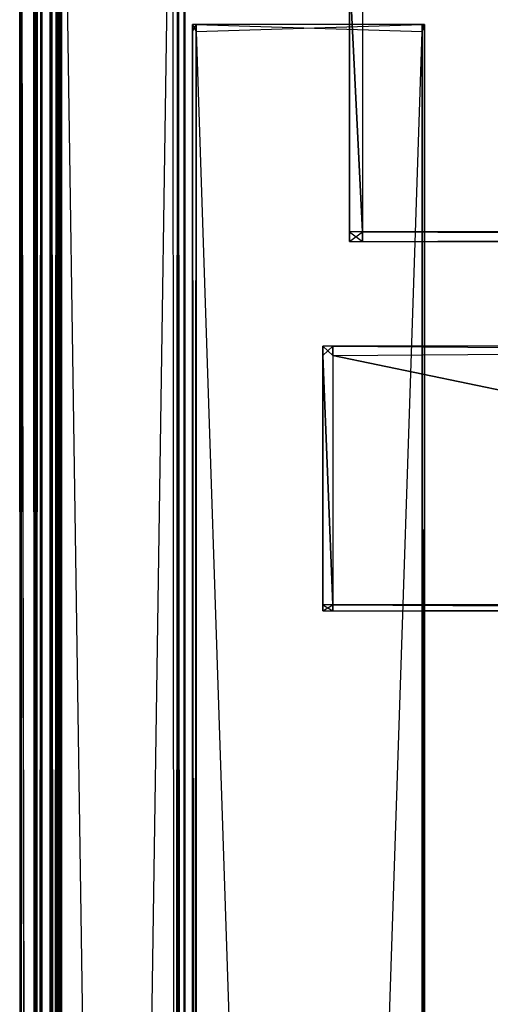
# Model space of a CAD drawing. Extents: x 0 to 0.8, y -0.501 to 0.
# Tile 44 of 105: x 0 to 0.031, y -0.098 to -0.033. Entities that reach past the tile are written whole.
import ezdxf

# ---------------------------------------------------------------- set-up
doc = ezdxf.new("R2010")
doc.units = 0
for name, color, linetype in [('L0_KORPUS3_4', 7, 'CONTINUOUS'), ('L2_KORPUS3_2', 7, 'CONTINUOUS'), ('L3_KORPUS2_0___REPLACEMTFOREMPT', 7, 'CONTINUOUS'), ('L6_KORPUS2_4___REPLACEMTFOREMPT', 7, 'CONTINUOUS'), ('L8_KORPUS2_5___REPLACEMTFOREMPT', 7, 'CONTINUOUS'), ('L9_ABDECKPL_0___REPLACEMTFOREMP', 7, 'CONTINUOUS')]:
    doc.layers.add(name, color=color, linetype=linetype)

msp = doc.modelspace()

# ---------------------------------------------------------------- linework, layer by layer
at = {"layer": 'L0_KORPUS3_4', "color": 8, "invisible_edges": 14}
for points in [[(0.002, -0.00391, 0.007618), (0.002, -0.004191, 0.007509), (0.002, -0.500539, 0.007543), (0.002, -0.00391, 0.007618)], [(0.002, -0.00391, 0.007618), (0.002, -0.500539, 0.007543), (0.002, -0.003994, 0.589744), (0.002, -0.00391, 0.007618)], [(0.002, -0.003994, 0.589744), (0.002, -0.500369, 0.589768), (0.002, -0.004245, 0.589768), (0.002, -0.003994, 0.589744)], [(0.002, -0.003994, 0.589744), (0.002, -0.500596, 0.589678), (0.002, -0.500369, 0.589768), (0.002, -0.003994, 0.589744)], [(0.002, -0.003994, 0.589744), (0.002, -0.500539, 0.007543), (0.002, -0.500596, 0.589678), (0.002, -0.003994, 0.589744)], [(0.002089, -0.004154, 0.007298), (0.002, -0.500417, 0.007387), (0.002, -0.004191, 0.007387), (0.002089, -0.004154, 0.007298)], [(0.002089, -0.004154, 0.007298), (0.002089, -0.500454, 0.007298), (0.002, -0.500417, 0.007387), (0.002089, -0.004154, 0.007298)], [(0.002, -0.004191, 0.007509), (0.002, -0.500417, 0.007509), (0.002, -0.500539, 0.007543), (0.002, -0.004191, 0.007509)], [(0.002, -0.004191, 0.007387), (0.002, -0.500417, 0.007509), (0.002, -0.004191, 0.007509), (0.002, -0.004191, 0.007387)], [(0.002, -0.004191, 0.007387), (0.002, -0.500417, 0.007387), (0.002, -0.500417, 0.007509), (0.002, -0.004191, 0.007387)], [(0.002089, -0.004208, 0.58998), (0.002, -0.004245, 0.58989), (0.002089, -0.500406, 0.58998), (0.002089, -0.004208, 0.58998)], [(0.002, -0.004245, 0.58989), (0.002, -0.500369, 0.58989), (0.002089, -0.500406, 0.58998), (0.002, -0.004245, 0.58989)], [(0.002, -0.004245, 0.589768), (0.002, -0.500369, 0.589768), (0.002, -0.500369, 0.58989), (0.002, -0.004245, 0.589768)], [(0.002, -0.004245, 0.589768), (0.002, -0.500369, 0.58989), (0.002, -0.004245, 0.58989), (0.002, -0.004245, 0.589768)], [(0.002424, -0.004016, 0.006964), (0.002089, -0.500454, 0.007298), (0.002089, -0.004154, 0.007298), (0.002424, -0.004016, 0.006964)], [(0.002424, -0.004016, 0.006964), (0.002424, -0.500592, 0.006963), (0.002089, -0.500454, 0.007298), (0.002424, -0.004016, 0.006964)], [(0.002424, -0.00407, 0.590314), (0.002089, -0.004208, 0.58998), (0.002424, -0.500544, 0.590314), (0.002424, -0.00407, 0.590314)], [(0.002089, -0.004208, 0.58998), (0.002089, -0.500406, 0.58998), (0.002424, -0.500544, 0.590314), (0.002089, -0.004208, 0.58998)], [(0.0025, -0.003984, 0.006887), (0.002424, -0.500592, 0.006963), (0.002424, -0.004016, 0.006964), (0.0025, -0.003984, 0.006887)], [(0.0025, -0.500623, 0.006887), (0.002424, -0.500592, 0.006963), (0.0025, -0.003984, 0.006887), (0.0025, -0.500623, 0.006887)], [(0.0025, -0.004039, 0.59039), (0.002424, -0.00407, 0.590314), (0.0025, -0.500576, 0.59039), (0.0025, -0.004039, 0.59039)], [(0.0025, -0.500576, 0.59039), (0.002424, -0.00407, 0.590314), (0.002424, -0.500544, 0.590314), (0.0025, -0.500576, 0.59039)], [(0.002746, -0.500623, 0.006887), (0.0025, -0.003984, 0.006887), (0.002746, -0.003984, 0.006887), (0.002746, -0.500623, 0.006887)], [(0.002746, -0.500623, 0.006887), (0.0025, -0.500623, 0.006887), (0.0025, -0.003984, 0.006887), (0.002746, -0.500623, 0.006887)], [(0.002746, -0.004039, 0.59039), (0.0025, -0.004039, 0.59039), (0.0025, -0.500576, 0.59039), (0.002746, -0.004039, 0.59039)], [(0.002746, -0.004039, 0.59039), (0.0025, -0.500576, 0.59039), (0.002746, -0.500576, 0.59039), (0.002746, -0.004039, 0.59039)], [(0.010115, -0.500623, 0.006887), (0.002746, -0.003984, 0.006887), (0.010115, -0.003993, 0.006887), (0.010115, -0.500623, 0.006887)], [(0.010115, -0.500623, 0.006887), (0.002746, -0.500623, 0.006887), (0.002746, -0.003984, 0.006887), (0.010115, -0.500623, 0.006887)], [(0.010115, -0.004047, 0.59039), (0.002746, -0.004039, 0.59039), (0.002746, -0.500576, 0.59039), (0.010115, -0.004047, 0.59039)], [(0.010115, -0.004047, 0.59039), (0.002746, -0.500576, 0.59039), (0.010115, -0.500576, 0.59039), (0.010115, -0.004047, 0.59039)], [(0.010399, -0.500623, 0.006887), (0.010115, -0.003993, 0.006887), (0.010399, -0.003993, 0.006887), (0.010399, -0.500623, 0.006887)], [(0.010399, -0.500623, 0.006887), (0.010115, -0.500623, 0.006887), (0.010115, -0.003993, 0.006887), (0.010399, -0.500623, 0.006887)], [(0.010399, -0.004047, 0.59039), (0.010115, -0.004047, 0.59039), (0.010115, -0.500576, 0.59039), (0.010399, -0.004047, 0.59039)], [(0.010399, -0.004047, 0.59039), (0.010115, -0.500576, 0.59039), (0.010399, -0.500576, 0.59039), (0.010399, -0.004047, 0.59039)], [(0.010399, -0.003993, 0.006887), (0.010479, -0.004026, 0.006967), (0.010399, -0.500623, 0.006887), (0.010399, -0.003993, 0.006887)], [(0.010479, -0.004026, 0.006967), (0.010479, -0.50059, 0.006967), (0.010399, -0.500623, 0.006887), (0.010479, -0.004026, 0.006967)], [(0.010399, -0.004047, 0.59039), (0.010479, -0.500542, 0.59031), (0.010479, -0.00408, 0.59031), (0.010399, -0.004047, 0.59039)], [(0.010399, -0.004047, 0.59039), (0.010399, -0.500576, 0.59039), (0.010479, -0.500542, 0.59031), (0.010399, -0.004047, 0.59039)], [(0.010479, -0.004026, 0.006967), (0.010828, -0.00417, 0.007316), (0.010479, -0.50059, 0.006967), (0.010479, -0.004026, 0.006967)], [(0.010828, -0.004224, 0.589961), (0.010479, -0.00408, 0.59031), (0.010828, -0.500398, 0.589961), (0.010828, -0.004224, 0.589961)], [(0.010828, -0.500398, 0.589961), (0.010479, -0.00408, 0.59031), (0.010479, -0.500542, 0.59031), (0.010828, -0.500398, 0.589961)], [(0.010828, -0.00417, 0.007316), (0.010828, -0.500446, 0.007316), (0.010479, -0.50059, 0.006967), (0.010828, -0.00417, 0.007316)], [(0.010828, -0.00417, 0.007316), (0.010899, -0.0042, 0.007387), (0.010828, -0.500446, 0.007316), (0.010828, -0.00417, 0.007316)], [(0.010899, -0.0042, 0.007387), (0.010899, -0.500417, 0.007387), (0.010828, -0.500446, 0.007316), (0.010899, -0.0042, 0.007387)], [(0.010828, -0.004224, 0.589961), (0.010899, -0.500369, 0.58989), (0.010899, -0.004254, 0.58989), (0.010828, -0.004224, 0.589961)], [(0.010828, -0.004224, 0.589961), (0.010828, -0.500398, 0.589961), (0.010899, -0.500369, 0.58989), (0.010828, -0.004224, 0.589961)], [(0.010899, -0.00401, 0.589614), (0.010899, -0.004254, 0.589671), (0.010899, -0.500489, 0.589648), (0.010899, -0.00401, 0.589614)], [(0.010899, -0.00401, 0.589614), (0.010899, -0.500489, 0.589648), (0.010899, -0.004049, 0.007625), (0.010899, -0.00401, 0.589614)], [(0.010899, -0.004049, 0.007625), (0.010899, -0.500417, 0.007606), (0.010899, -0.0042, 0.007606), (0.010899, -0.004049, 0.007625)], [(0.010899, -0.004049, 0.007625), (0.010899, -0.500529, 0.007669), (0.010899, -0.500417, 0.007606), (0.010899, -0.004049, 0.007625)], [(0.010899, -0.004049, 0.007625), (0.010899, -0.500489, 0.589648), (0.010899, -0.500529, 0.007669), (0.010899, -0.004049, 0.007625)], [(0.010899, -0.0042, 0.007606), (0.010899, -0.500417, 0.007606), (0.010899, -0.500417, 0.007387), (0.010899, -0.0042, 0.007606)], [(0.010899, -0.0042, 0.007387), (0.010899, -0.0042, 0.007606), (0.010899, -0.500417, 0.007387), (0.010899, -0.0042, 0.007387)], [(0.010899, -0.004254, 0.589671), (0.010899, -0.500369, 0.589671), (0.010899, -0.500489, 0.589648), (0.010899, -0.004254, 0.589671)], [(0.010899, -0.004254, 0.589671), (0.010899, -0.004254, 0.58989), (0.010899, -0.500369, 0.589671), (0.010899, -0.004254, 0.589671)], [(0.010899, -0.004254, 0.58989), (0.010899, -0.500369, 0.58989), (0.010899, -0.500369, 0.589671), (0.010899, -0.004254, 0.58989)]]:
    msp.add_3dface(points, dxfattribs=at)
at = {"layer": 'L2_KORPUS3_2', "color": 8}
for points, invisible_edges in [([(0.002632, -0.500553), (0.002627, -0.003978), (0.002715, -0.00389), (0.002632, -0.500553)], 13), ([(0.002628, -0.003978, 0.00769), (0.002634, -0.500552, 0.00769), (0.002716, -0.003891, 0.00769), (0.002628, -0.003978, 0.00769)], 13), ([(0.002632, -0.500553), (0.002715, -0.00389), (0.002711, -0.500631), (0.002632, -0.500553)], 10), ([(0.002716, -0.003891, 0.00769), (0.002634, -0.500552, 0.00769), (0.002712, -0.50063, 0.00769), (0.002716, -0.003891, 0.00769)], 10), ([(0.002711, -0.500631), (0.002715, -0.00389), (0.002748, -0.500668), (0.002711, -0.500631)], 13), ([(0.002716, -0.003891, 0.00769), (0.002712, -0.50063, 0.00769), (0.002749, -0.500667, 0.00769), (0.002716, -0.003891, 0.00769)], 13), ([(0.002748, -0.500668), (0.002715, -0.00389), (0.002748, -0.003857), (0.002748, -0.500668)], 10), ([(0.002716, -0.003891, 0.00769), (0.002749, -0.500667, 0.00769), (0.002749, -0.003858, 0.00769), (0.002716, -0.003891, 0.00769)], 10), ([(0.002748, -0.500668), (0.002748, -0.003857), (0.002912, -0.003857), (0.002748, -0.500668)], 15), ([(0.002748, -0.500668), (0.002912, -0.003857), (0.002909, -0.500668), (0.002748, -0.500668)], 15), ([(0.002749, -0.003858, 0.00769), (0.002749, -0.500667, 0.00769), (0.002909, -0.500667, 0.00769), (0.002749, -0.003858, 0.00769)], 15), ([(0.002749, -0.003858, 0.00769), (0.002909, -0.500667, 0.00769), (0.002912, -0.003858, 0.00769), (0.002749, -0.003858, 0.00769)], 15), ([(0.002909, -0.500668), (0.002912, -0.003857), (0.1, -0.500668), (0.002909, -0.500668)], 15), ([(0.002912, -0.003858, 0.00769), (0.002909, -0.500667, 0.00769), (0.1, -0.500667, 0.00769), (0.002912, -0.003858, 0.00769)], 15), ([(0.1, -0.500668), (0.002912, -0.003857), (0.1, -0.003857), (0.1, -0.500668)], 11), ([(0.002912, -0.003858, 0.00769), (0.1, -0.500667, 0.00769), (0.1, -0.003858, 0.00769), (0.002912, -0.003858, 0.00769)], 15), ([(0.002002, -0.003949, 0.007018), (0.002002, -0.500554, 0.000565), (0.002002, -0.500554, 0.007018), (0.002002, -0.003949, 0.007018)], 13), ([(0.002002, -0.500554, 0.000565), (0.002002, -0.003949, 0.007018), (0.002002, -0.003949, 0.000565), (0.002002, -0.500554, 0.000565)], 14), ([(0.002002, -0.003949, 0.00719), (0.002002, -0.500554, 0.007018), (0.002002, -0.500554, 0.00719), (0.002002, -0.003949, 0.00719)], 13), ([(0.002002, -0.500554, 0.007018), (0.002002, -0.003949, 0.00719), (0.002002, -0.003949, 0.007018), (0.002002, -0.500554, 0.007018)], 14), ([(0.002101, -0.500513, 0.007289), (0.002002, -0.003949, 0.00719), (0.002002, -0.500554, 0.00719), (0.002101, -0.500513, 0.007289)], 13), ([(0.002002, -0.003949, 0.00719), (0.002101, -0.500513, 0.007289), (0.002101, -0.00399, 0.007289), (0.002002, -0.003949, 0.00719)], 14), ([(0.002002, -0.003949, 0.000565), (0.002002, -0.500554, 0.0005), (0.002002, -0.500554, 0.000565), (0.002002, -0.003949, 0.000565)], 13), ([(0.002002, -0.500554, 0.0005), (0.002002, -0.003949, 0.000565), (0.002002, -0.003949, 0.0005), (0.002002, -0.500554, 0.0005)], 14), ([(0.002066, -0.003975, 0.000436), (0.002002, -0.500554, 0.0005), (0.002002, -0.003949, 0.0005), (0.002066, -0.003975, 0.000436)], 13), ([(0.002002, -0.500554, 0.0005), (0.002066, -0.003975, 0.000436), (0.002066, -0.500528, 0.000436), (0.002002, -0.500554, 0.0005)], 14), ([(0.002423, -0.004123, 0.00008), (0.002066, -0.500528, 0.000436), (0.002066, -0.003975, 0.000436), (0.002423, -0.004123, 0.00008)], 13), ([(0.002066, -0.500528, 0.000436), (0.002423, -0.004123, 0.00008), (0.002423, -0.50038, 0.00008), (0.002066, -0.500528, 0.000436)], 14), ([(0.002445, -0.500371, 0.007633), (0.002101, -0.00399, 0.007289), (0.002101, -0.500513, 0.007289), (0.002445, -0.500371, 0.007633)], 13), ([(0.002101, -0.00399, 0.007289), (0.002445, -0.500371, 0.007633), (0.002445, -0.004132, 0.007633), (0.002101, -0.00399, 0.007289)], 14), ([(0.002502, -0.004156), (0.002423, -0.50038, 0.00008), (0.002423, -0.004123, 0.00008), (0.002502, -0.004156)], 13), ([(0.002423, -0.50038, 0.00008), (0.002502, -0.004156), (0.002502, -0.500347), (0.002423, -0.50038, 0.00008)], 14), ([(0.002502, -0.500347, 0.00769), (0.002445, -0.004132, 0.007633), (0.002445, -0.500371, 0.007633), (0.002502, -0.500347, 0.00769)], 13), ([(0.002445, -0.004132, 0.007633), (0.002502, -0.500347, 0.00769), (0.002502, -0.004156, 0.00769), (0.002445, -0.004132, 0.007633)], 14), ([(0.002596, -0.004156), (0.002502, -0.500347), (0.002502, -0.004156), (0.002596, -0.004156)], 13), ([(0.002502, -0.500347), (0.002596, -0.004156), (0.002596, -0.500347), (0.002502, -0.500347)], 14), ([(0.002598, -0.500347, 0.00769), (0.002502, -0.004156, 0.00769), (0.002502, -0.500347, 0.00769), (0.002598, -0.500347, 0.00769)], 13), ([(0.002502, -0.004156, 0.00769), (0.002598, -0.500347, 0.00769), (0.002598, -0.004156, 0.00769), (0.002502, -0.004156, 0.00769)], 14), ([(0.002596, -0.004156), (0.002627, -0.003978), (0.002596, -0.500347), (0.002596, -0.004156)], 10), ([(0.002596, -0.500347), (0.002627, -0.003978), (0.002596, -0.500516), (0.002596, -0.500347)], 13), ([(0.002596, -0.500516), (0.002627, -0.003978), (0.002632, -0.500553), (0.002596, -0.500516)], 10), ([(0.002598, -0.004009, 0.00769), (0.002634, -0.500552, 0.00769), (0.002628, -0.003978, 0.00769), (0.002598, -0.004009, 0.00769)], 10), ([(0.002598, -0.004156, 0.00769), (0.002634, -0.500552, 0.00769), (0.002598, -0.004009, 0.00769), (0.002598, -0.004156, 0.00769)], 13), ([(0.002598, -0.500347, 0.00769), (0.002634, -0.500552, 0.00769), (0.002598, -0.004156, 0.00769), (0.002598, -0.500347, 0.00769)], 10)]:
    msp.add_3dface(points, dxfattribs=dict(at, invisible_edges=invisible_edges))
at = {"layer": 'L3_KORPUS2_0___REPLACEMTFOREMPT', "color": 250}
for points, invisible_edges in [([(0.011408, -0.033247, 0.007256), (0.011636, -0.033247, 0.006884), (0.011408, -0.033247, 0.006884), (0.011408, -0.033247, 0.007256)], 13), ([(0.011636, -0.033247, 0.006884), (0.011408, -0.033247, 0.007256), (0.011636, -0.033247, 0.007256), (0.011636, -0.033247, 0.006884)], 14), ([(0.011408, -0.033247, 0.590329), (0.011636, -0.033247, 0.007256), (0.011408, -0.033247, 0.007256), (0.011408, -0.033247, 0.590329)], 13), ([(0.011636, -0.033247, 0.007256), (0.011408, -0.033247, 0.590329), (0.011636, -0.033247, 0.590329), (0.011636, -0.033247, 0.007256)], 14), ([(0.011408, -0.033247, 0.590765), (0.011636, -0.033247, 0.590329), (0.011408, -0.033247, 0.590329), (0.011408, -0.033247, 0.590765)], 13), ([(0.011636, -0.033247, 0.590329), (0.011408, -0.033247, 0.590765), (0.011636, -0.033247, 0.590765), (0.011636, -0.033247, 0.590329)], 14), ([(0.011636, -0.033247, 0.006884), (0.011408, -0.033703, 0.006884), (0.011408, -0.033247, 0.006884), (0.011636, -0.033247, 0.006884)], 13), ([(0.011408, -0.033703, 0.006884), (0.011636, -0.033247, 0.006884), (0.011636, -0.033703, 0.006884), (0.011408, -0.033703, 0.006884)], 14), ([(0.011636, -0.033703, 0.590765), (0.011408, -0.033247, 0.590765), (0.011408, -0.033703, 0.590765), (0.011636, -0.033703, 0.590765)], 13), ([(0.011408, -0.033247, 0.590765), (0.011636, -0.033703, 0.590765), (0.011636, -0.033247, 0.590765), (0.011408, -0.033247, 0.590765)], 14), ([(0.011636, -0.033703, 0.006884), (0.011408, -0.480667, 0.006884), (0.011408, -0.033703, 0.006884), (0.011636, -0.033703, 0.006884)], 13), ([(0.011408, -0.480667, 0.006884), (0.011636, -0.033703, 0.006884), (0.011636, -0.480667, 0.006884), (0.011408, -0.480667, 0.006884)], 14), ([(0.011636, -0.480667, 0.590765), (0.011408, -0.033703, 0.590765), (0.011408, -0.480667, 0.590765), (0.011636, -0.480667, 0.590765)], 13), ([(0.011408, -0.033703, 0.590765), (0.011636, -0.480667, 0.590765), (0.011636, -0.033703, 0.590765), (0.011408, -0.033703, 0.590765)], 14), ([(0.011636, -0.033247, 0.007256), (0.026554, -0.033247, 0.006884), (0.011636, -0.033247, 0.006884), (0.011636, -0.033247, 0.007256)], 13), ([(0.026554, -0.033247, 0.006884), (0.011636, -0.033247, 0.007256), (0.026554, -0.033247, 0.007256), (0.026554, -0.033247, 0.006884)], 14), ([(0.011636, -0.033247, 0.590329), (0.026554, -0.033247, 0.007256), (0.011636, -0.033247, 0.007256), (0.011636, -0.033247, 0.590329)], 13), ([(0.026554, -0.033247, 0.007256), (0.011636, -0.033247, 0.590329), (0.026554, -0.033247, 0.590329), (0.026554, -0.033247, 0.007256)], 14), ([(0.011636, -0.033247, 0.590765), (0.026554, -0.033247, 0.590329), (0.011636, -0.033247, 0.590329), (0.011636, -0.033247, 0.590765)], 13), ([(0.026554, -0.033247, 0.590329), (0.011636, -0.033247, 0.590765), (0.026554, -0.033247, 0.590765), (0.026554, -0.033247, 0.590329)], 14), ([(0.026554, -0.033247, 0.006884), (0.011636, -0.033703, 0.006884), (0.011636, -0.033247, 0.006884), (0.026554, -0.033247, 0.006884)], 13), ([(0.011636, -0.033703, 0.006884), (0.026554, -0.033247, 0.006884), (0.026554, -0.033703, 0.006884), (0.011636, -0.033703, 0.006884)], 14), ([(0.026554, -0.033703, 0.590765), (0.011636, -0.033247, 0.590765), (0.011636, -0.033703, 0.590765), (0.026554, -0.033703, 0.590765)], 13), ([(0.011636, -0.033247, 0.590765), (0.026554, -0.033703, 0.590765), (0.026554, -0.033247, 0.590765), (0.011636, -0.033247, 0.590765)], 14), ([(0.026554, -0.033703, 0.006884), (0.011636, -0.480667, 0.006884), (0.011636, -0.033703, 0.006884), (0.026554, -0.033703, 0.006884)], 13), ([(0.011636, -0.480667, 0.006884), (0.026554, -0.033703, 0.006884), (0.026554, -0.480667, 0.006884), (0.011636, -0.480667, 0.006884)], 14), ([(0.026554, -0.480667, 0.590765), (0.011636, -0.033703, 0.590765), (0.011636, -0.480667, 0.590765), (0.026554, -0.480667, 0.590765)], 13), ([(0.011636, -0.033703, 0.590765), (0.026554, -0.480667, 0.590765), (0.026554, -0.033703, 0.590765), (0.011636, -0.033703, 0.590765)], 14), ([(0.026554, -0.033247, 0.007256), (0.026699, -0.033247, 0.006884), (0.026554, -0.033247, 0.006884), (0.026554, -0.033247, 0.007256)], 13), ([(0.026699, -0.033247, 0.006884), (0.026554, -0.033247, 0.007256), (0.026699, -0.033247, 0.007256), (0.026699, -0.033247, 0.006884)], 14), ([(0.026554, -0.033247, 0.590329), (0.026699, -0.033247, 0.007256), (0.026554, -0.033247, 0.007256), (0.026554, -0.033247, 0.590329)], 13), ([(0.026699, -0.033247, 0.007256), (0.026554, -0.033247, 0.590329), (0.026699, -0.033247, 0.590329), (0.026699, -0.033247, 0.007256)], 14), ([(0.026554, -0.033247, 0.590765), (0.026699, -0.033247, 0.590329), (0.026554, -0.033247, 0.590329), (0.026554, -0.033247, 0.590765)], 13), ([(0.026699, -0.033247, 0.590329), (0.026554, -0.033247, 0.590765), (0.026699, -0.033247, 0.590765), (0.026699, -0.033247, 0.590329)], 14), ([(0.026699, -0.033247, 0.006884), (0.026554, -0.033703, 0.006884), (0.026554, -0.033247, 0.006884), (0.026699, -0.033247, 0.006884)], 13), ([(0.026554, -0.033703, 0.006884), (0.026699, -0.033247, 0.006884), (0.026699, -0.033703, 0.006884), (0.026554, -0.033703, 0.006884)], 14), ([(0.026699, -0.033703, 0.590765), (0.026554, -0.033247, 0.590765), (0.026554, -0.033703, 0.590765), (0.026699, -0.033703, 0.590765)], 13), ([(0.026554, -0.033247, 0.590765), (0.026699, -0.033703, 0.590765), (0.026699, -0.033247, 0.590765), (0.026554, -0.033247, 0.590765)], 14), ([(0.026699, -0.033703, 0.006884), (0.026554, -0.480667, 0.006884), (0.026554, -0.033703, 0.006884), (0.026699, -0.033703, 0.006884)], 13), ([(0.026554, -0.480667, 0.006884), (0.026699, -0.033703, 0.006884), (0.026699, -0.480667, 0.006884), (0.026554, -0.480667, 0.006884)], 14), ([(0.026699, -0.480667, 0.590765), (0.026554, -0.033703, 0.590765), (0.026554, -0.480667, 0.590765), (0.026699, -0.480667, 0.590765)], 13), ([(0.026554, -0.033703, 0.590765), (0.026699, -0.480667, 0.590765), (0.026699, -0.033703, 0.590765), (0.026554, -0.033703, 0.590765)], 14), ([(0.026699, -0.033703, 0.006884), (0.026699, -0.033247, 0.007256), (0.026699, -0.033703, 0.007256), (0.026699, -0.033703, 0.006884)], 13), ([(0.026699, -0.033247, 0.007256), (0.026699, -0.033703, 0.006884), (0.026699, -0.033247, 0.006884), (0.026699, -0.033247, 0.007256)], 14), ([(0.026699, -0.033703, 0.007256), (0.026699, -0.033247, 0.590329), (0.026699, -0.033703, 0.590329), (0.026699, -0.033703, 0.007256)], 13), ([(0.026699, -0.033247, 0.590329), (0.026699, -0.033703, 0.007256), (0.026699, -0.033247, 0.007256), (0.026699, -0.033247, 0.590329)], 14), ([(0.026699, -0.033703, 0.590329), (0.026699, -0.033247, 0.590765), (0.026699, -0.033703, 0.590765), (0.026699, -0.033703, 0.590329)], 13), ([(0.026699, -0.033247, 0.590765), (0.026699, -0.033703, 0.590329), (0.026699, -0.033247, 0.590329), (0.026699, -0.033247, 0.590765)], 14), ([(0.026699, -0.480667, 0.006884), (0.026699, -0.033703, 0.007256), (0.026699, -0.480667, 0.007256), (0.026699, -0.480667, 0.006884)], 13), ([(0.026699, -0.033703, 0.007256), (0.026699, -0.480667, 0.006884), (0.026699, -0.033703, 0.006884), (0.026699, -0.033703, 0.007256)], 14), ([(0.026699, -0.480667, 0.007256), (0.026699, -0.033703, 0.590329), (0.026699, -0.480667, 0.590329), (0.026699, -0.480667, 0.007256)], 13), ([(0.026699, -0.033703, 0.590329), (0.026699, -0.480667, 0.007256), (0.026699, -0.033703, 0.007256), (0.026699, -0.033703, 0.590329)], 14), ([(0.026699, -0.480667, 0.590329), (0.026699, -0.033703, 0.590765), (0.026699, -0.480667, 0.590765), (0.026699, -0.480667, 0.590329)], 13), ([(0.026699, -0.033703, 0.590765), (0.026699, -0.480667, 0.590329), (0.026699, -0.033703, 0.590329), (0.026699, -0.033703, 0.590765)], 14)]:
    msp.add_3dface(points, dxfattribs=dict(at, invisible_edges=invisible_edges))
at = {"layer": 'L6_KORPUS2_4___REPLACEMTFOREMPT', "color": 250}
for points, invisible_edges in [([(0.021755, -0.029528, 0.551358), (0.021755, -0.046914, 0.550836), (0.021755, -0.046914, 0.551358), (0.021755, -0.029528, 0.551358)], 13), ([(0.021755, -0.046914, 0.550836), (0.021755, -0.029528, 0.551358), (0.021755, -0.029528, 0.550836), (0.021755, -0.046914, 0.550836)], 14), ([(0.021755, -0.029528, 0.59026), (0.021755, -0.046914, 0.551358), (0.021755, -0.046914, 0.59026), (0.021755, -0.029528, 0.59026)], 13), ([(0.021755, -0.046914, 0.551358), (0.021755, -0.029528, 0.59026), (0.021755, -0.029528, 0.551358), (0.021755, -0.046914, 0.551358)], 14), ([(0.021755, -0.029528, 0.591044), (0.021755, -0.046914, 0.59026), (0.021755, -0.046914, 0.591044), (0.021755, -0.029528, 0.591044)], 13), ([(0.021755, -0.046914, 0.59026), (0.021755, -0.029528, 0.591044), (0.021755, -0.029528, 0.59026), (0.021755, -0.046914, 0.59026)], 14), ([(0.021755, -0.029528, 0.550836), (0.022612, -0.046914, 0.550836), (0.021755, -0.046914, 0.550836), (0.021755, -0.029528, 0.550836)], 13), ([(0.022612, -0.046914, 0.550836), (0.021755, -0.029528, 0.550836), (0.022612, -0.029528, 0.550836), (0.022612, -0.046914, 0.550836)], 14), ([(0.022612, -0.046914, 0.591044), (0.021755, -0.029528, 0.591044), (0.021755, -0.046914, 0.591044), (0.022612, -0.046914, 0.591044)], 13), ([(0.021755, -0.029528, 0.591044), (0.022612, -0.046914, 0.591044), (0.022612, -0.029528, 0.591044), (0.021755, -0.029528, 0.591044)], 14), ([(0.2, -0.046914, 0.591044), (0.022612, -0.029528, 0.591044), (0.022612, -0.046914, 0.591044), (0.2, -0.046914, 0.591044)], 13), ([(0.022612, -0.029528, 0.591044), (0.2, -0.046914, 0.591044), (0.2, -0.029528, 0.591044), (0.022612, -0.029528, 0.591044)], 14), ([(0.022612, -0.029528, 0.550836), (0.2, -0.046914, 0.550836), (0.022612, -0.046914, 0.550836), (0.022612, -0.029528, 0.550836)], 13), ([(0.2, -0.046914, 0.550836), (0.022612, -0.029528, 0.550836), (0.2, -0.029528, 0.550836), (0.2, -0.046914, 0.550836)], 14), ([(0.022612, -0.047546, 0.591044), (0.021755, -0.046914, 0.591044), (0.021755, -0.047546, 0.591044), (0.022612, -0.047546, 0.591044)], 13), ([(0.021755, -0.046914, 0.591044), (0.022612, -0.047546, 0.591044), (0.022612, -0.046914, 0.591044), (0.021755, -0.046914, 0.591044)], 14), ([(0.022612, -0.046914, 0.550836), (0.021755, -0.047546, 0.550836), (0.021755, -0.046914, 0.550836), (0.022612, -0.046914, 0.550836)], 13), ([(0.021755, -0.047546, 0.550836), (0.022612, -0.046914, 0.550836), (0.022612, -0.047546, 0.550836), (0.021755, -0.047546, 0.550836)], 14), ([(0.021755, -0.046914, 0.591044), (0.021755, -0.047546, 0.59026), (0.021755, -0.047546, 0.591044), (0.021755, -0.046914, 0.591044)], 13), ([(0.021755, -0.047546, 0.59026), (0.021755, -0.046914, 0.591044), (0.021755, -0.046914, 0.59026), (0.021755, -0.047546, 0.59026)], 14), ([(0.021755, -0.046914, 0.59026), (0.021755, -0.047546, 0.551358), (0.021755, -0.047546, 0.59026), (0.021755, -0.046914, 0.59026)], 13), ([(0.021755, -0.047546, 0.551358), (0.021755, -0.046914, 0.59026), (0.021755, -0.046914, 0.551358), (0.021755, -0.047546, 0.551358)], 14), ([(0.021755, -0.046914, 0.551358), (0.021755, -0.047546, 0.550836), (0.021755, -0.047546, 0.551358), (0.021755, -0.046914, 0.551358)], 13), ([(0.021755, -0.047546, 0.550836), (0.021755, -0.046914, 0.551358), (0.021755, -0.046914, 0.550836), (0.021755, -0.047546, 0.550836)], 14), ([(0.2, -0.046914, 0.550836), (0.022612, -0.047546, 0.550836), (0.022612, -0.046914, 0.550836), (0.2, -0.046914, 0.550836)], 13), ([(0.022612, -0.047546, 0.550836), (0.2, -0.046914, 0.550836), (0.2, -0.047546, 0.550836), (0.022612, -0.047546, 0.550836)], 14), ([(0.2, -0.047546, 0.591044), (0.022612, -0.046914, 0.591044), (0.022612, -0.047546, 0.591044), (0.2, -0.047546, 0.591044)], 13), ([(0.022612, -0.046914, 0.591044), (0.2, -0.047546, 0.591044), (0.2, -0.046914, 0.591044), (0.022612, -0.046914, 0.591044)], 14), ([(0.022612, -0.047546, 0.591044), (0.021755, -0.047546, 0.59026), (0.022612, -0.047546, 0.59026), (0.022612, -0.047546, 0.591044)], 13), ([(0.021755, -0.047546, 0.59026), (0.022612, -0.047546, 0.591044), (0.021755, -0.047546, 0.591044), (0.021755, -0.047546, 0.59026)], 14), ([(0.022612, -0.047546, 0.59026), (0.021755, -0.047546, 0.551358), (0.022612, -0.047546, 0.551358), (0.022612, -0.047546, 0.59026)], 13), ([(0.021755, -0.047546, 0.551358), (0.022612, -0.047546, 0.59026), (0.021755, -0.047546, 0.59026), (0.021755, -0.047546, 0.551358)], 14), ([(0.022612, -0.047546, 0.551358), (0.021755, -0.047546, 0.550836), (0.022612, -0.047546, 0.550836), (0.022612, -0.047546, 0.551358)], 13), ([(0.021755, -0.047546, 0.550836), (0.022612, -0.047546, 0.551358), (0.021755, -0.047546, 0.551358), (0.021755, -0.047546, 0.550836)], 14), ([(0.2, -0.047546, 0.591044), (0.022612, -0.047546, 0.59026), (0.2, -0.047546, 0.59026), (0.2, -0.047546, 0.591044)], 13), ([(0.022612, -0.047546, 0.59026), (0.2, -0.047546, 0.591044), (0.022612, -0.047546, 0.591044), (0.022612, -0.047546, 0.59026)], 14), ([(0.2, -0.047546, 0.59026), (0.022612, -0.047546, 0.551358), (0.2, -0.047546, 0.551358), (0.2, -0.047546, 0.59026)], 13), ([(0.022612, -0.047546, 0.551358), (0.2, -0.047546, 0.59026), (0.022612, -0.047546, 0.59026), (0.022612, -0.047546, 0.551358)], 14), ([(0.2, -0.047546, 0.551358), (0.022612, -0.047546, 0.550836), (0.2, -0.047546, 0.550836), (0.2, -0.047546, 0.551358)], 13), ([(0.022612, -0.047546, 0.550836), (0.2, -0.047546, 0.551358), (0.022612, -0.047546, 0.551358), (0.022612, -0.047546, 0.550836)], 14)]:
    msp.add_3dface(points, dxfattribs=dict(at, invisible_edges=invisible_edges))
at = {"layer": 'L8_KORPUS2_5___REPLACEMTFOREMPT', "color": 250}
for points, invisible_edges in [([(0.020642, -0.055073, 0.148599), (0.02, -0.054449, 0.148599), (0.02, -0.055073, 0.148599), (0.020642, -0.055073, 0.148599)], 13), ([(0.02, -0.054449, 0.148599), (0.020642, -0.055073, 0.148599), (0.020642, -0.054449, 0.148599), (0.02, -0.054449, 0.148599)], 14), ([(0.020642, -0.054449, 0.006851), (0.02, -0.055073, 0.006851), (0.02, -0.054449, 0.006851), (0.020642, -0.054449, 0.006851)], 13), ([(0.02, -0.055073, 0.006851), (0.020642, -0.054449, 0.006851), (0.020642, -0.055073, 0.006851), (0.02, -0.055073, 0.006851)], 14), ([(0.02, -0.054449, 0.007213), (0.020642, -0.054449, 0.006851), (0.02, -0.054449, 0.006851), (0.02, -0.054449, 0.007213)], 13), ([(0.020642, -0.054449, 0.006851), (0.02, -0.054449, 0.007213), (0.020642, -0.054449, 0.007213), (0.020642, -0.054449, 0.006851)], 14), ([(0.02, -0.054449, 0.007213), (0.02, -0.055073, 0.006851), (0.02, -0.055073, 0.007213), (0.02, -0.054449, 0.007213)], 13), ([(0.02, -0.055073, 0.006851), (0.02, -0.054449, 0.007213), (0.02, -0.054449, 0.006851), (0.02, -0.055073, 0.006851)], 14), ([(0.02, -0.054449, 0.148055), (0.02, -0.055073, 0.007213), (0.02, -0.055073, 0.148055), (0.02, -0.054449, 0.148055)], 13), ([(0.02, -0.055073, 0.007213), (0.02, -0.054449, 0.148055), (0.02, -0.054449, 0.007213), (0.02, -0.055073, 0.007213)], 14), ([(0.02, -0.054449, 0.148055), (0.020642, -0.054449, 0.007213), (0.02, -0.054449, 0.007213), (0.02, -0.054449, 0.148055)], 13), ([(0.020642, -0.054449, 0.007213), (0.02, -0.054449, 0.148055), (0.020642, -0.054449, 0.148055), (0.020642, -0.054449, 0.007213)], 14), ([(0.02, -0.054449, 0.148599), (0.020642, -0.054449, 0.148055), (0.02, -0.054449, 0.148055), (0.02, -0.054449, 0.148599)], 13), ([(0.020642, -0.054449, 0.148055), (0.02, -0.054449, 0.148599), (0.020642, -0.054449, 0.148599), (0.020642, -0.054449, 0.148055)], 14), ([(0.02, -0.054449, 0.148599), (0.02, -0.055073, 0.148055), (0.02, -0.055073, 0.148599), (0.02, -0.054449, 0.148599)], 13), ([(0.02, -0.055073, 0.148055), (0.02, -0.054449, 0.148599), (0.02, -0.054449, 0.148055), (0.02, -0.055073, 0.148055)], 14), ([(0.1, -0.054449, 0.006851), (0.020642, -0.055073, 0.006851), (0.020642, -0.054449, 0.006851), (0.1, -0.054449, 0.006851)], 13), ([(0.020642, -0.055073, 0.006851), (0.1, -0.054449, 0.006851), (0.1, -0.055073, 0.006851), (0.020642, -0.055073, 0.006851)], 14), ([(0.1, -0.055073, 0.148599), (0.020642, -0.054449, 0.148599), (0.020642, -0.055073, 0.148599), (0.1, -0.055073, 0.148599)], 13), ([(0.020642, -0.054449, 0.148599), (0.1, -0.055073, 0.148599), (0.1, -0.054449, 0.148599), (0.020642, -0.054449, 0.148599)], 14), ([(0.020642, -0.054449, 0.007213), (0.1, -0.054449, 0.006851), (0.020642, -0.054449, 0.006851), (0.020642, -0.054449, 0.007213)], 13), ([(0.1, -0.054449, 0.006851), (0.020642, -0.054449, 0.007213), (0.1, -0.054449, 0.007213), (0.1, -0.054449, 0.006851)], 14), ([(0.020642, -0.054449, 0.148055), (0.1, -0.054449, 0.007213), (0.020642, -0.054449, 0.007213), (0.020642, -0.054449, 0.148055)], 13), ([(0.1, -0.054449, 0.007213), (0.020642, -0.054449, 0.148055), (0.1, -0.054449, 0.148055), (0.1, -0.054449, 0.007213)], 14), ([(0.020642, -0.054449, 0.148599), (0.1, -0.054449, 0.148055), (0.020642, -0.054449, 0.148055), (0.020642, -0.054449, 0.148599)], 13), ([(0.1, -0.054449, 0.148055), (0.020642, -0.054449, 0.148599), (0.1, -0.054449, 0.148599), (0.1, -0.054449, 0.148055)], 14), ([(0.020642, -0.071506, 0.148599), (0.02, -0.055073, 0.148599), (0.02, -0.071506, 0.148599), (0.020642, -0.071506, 0.148599)], 13), ([(0.02, -0.055073, 0.148599), (0.020642, -0.071506, 0.148599), (0.020642, -0.055073, 0.148599), (0.02, -0.055073, 0.148599)], 14), ([(0.02, -0.055073, 0.006851), (0.020642, -0.071506, 0.006851), (0.02, -0.071506, 0.006851), (0.02, -0.055073, 0.006851)], 13), ([(0.020642, -0.071506, 0.006851), (0.02, -0.055073, 0.006851), (0.020642, -0.055073, 0.006851), (0.020642, -0.071506, 0.006851)], 14), ([(0.02, -0.055073, 0.148599), (0.02, -0.071506, 0.148055), (0.02, -0.071506, 0.148599), (0.02, -0.055073, 0.148599)], 13), ([(0.02, -0.071506, 0.148055), (0.02, -0.055073, 0.148599), (0.02, -0.055073, 0.148055), (0.02, -0.071506, 0.148055)], 14), ([(0.02, -0.055073, 0.148055), (0.02, -0.071506, 0.007213), (0.02, -0.071506, 0.148055), (0.02, -0.055073, 0.148055)], 13), ([(0.02, -0.071506, 0.007213), (0.02, -0.055073, 0.148055), (0.02, -0.055073, 0.007213), (0.02, -0.071506, 0.007213)], 14), ([(0.02, -0.055073, 0.007213), (0.02, -0.071506, 0.006851), (0.02, -0.071506, 0.007213), (0.02, -0.055073, 0.007213)], 13), ([(0.02, -0.071506, 0.006851), (0.02, -0.055073, 0.007213), (0.02, -0.055073, 0.006851), (0.02, -0.071506, 0.006851)], 14), ([(0.020642, -0.055073, 0.006851), (0.1, -0.071506, 0.006851), (0.020642, -0.071506, 0.006851), (0.020642, -0.055073, 0.006851)], 13), ([(0.1, -0.071506, 0.006851), (0.020642, -0.055073, 0.006851), (0.1, -0.055073, 0.006851), (0.1, -0.071506, 0.006851)], 14), ([(0.1, -0.071506, 0.148599), (0.020642, -0.055073, 0.148599), (0.020642, -0.071506, 0.148599), (0.1, -0.071506, 0.148599)], 13), ([(0.020642, -0.055073, 0.148599), (0.1, -0.071506, 0.148599), (0.1, -0.055073, 0.148599), (0.020642, -0.055073, 0.148599)], 14), ([(0.02, -0.071506, 0.007213), (0.02, -0.071905, 0.006851), (0.02, -0.071905, 0.007213), (0.02, -0.071506, 0.007213)], 13), ([(0.02, -0.071905, 0.006851), (0.02, -0.071506, 0.007213), (0.02, -0.071506, 0.006851), (0.02, -0.071905, 0.006851)], 14), ([(0.02, -0.071506, 0.148055), (0.02, -0.071905, 0.007213), (0.02, -0.071905, 0.148055), (0.02, -0.071506, 0.148055)], 13), ([(0.02, -0.071905, 0.007213), (0.02, -0.071506, 0.148055), (0.02, -0.071506, 0.007213), (0.02, -0.071905, 0.007213)], 14), ([(0.02, -0.071506, 0.148599), (0.02, -0.071905, 0.148055), (0.02, -0.071905, 0.148599), (0.02, -0.071506, 0.148599)], 13), ([(0.02, -0.071905, 0.148055), (0.02, -0.071506, 0.148599), (0.02, -0.071506, 0.148055), (0.02, -0.071905, 0.148055)], 14), ([(0.020642, -0.071506, 0.006851), (0.02, -0.071905, 0.006851), (0.02, -0.071506, 0.006851), (0.020642, -0.071506, 0.006851)], 13), ([(0.02, -0.071905, 0.006851), (0.020642, -0.071506, 0.006851), (0.020642, -0.071905, 0.006851), (0.02, -0.071905, 0.006851)], 14), ([(0.020642, -0.071905, 0.148599), (0.02, -0.071506, 0.148599), (0.02, -0.071905, 0.148599), (0.020642, -0.071905, 0.148599)], 13), ([(0.02, -0.071506, 0.148599), (0.020642, -0.071905, 0.148599), (0.020642, -0.071506, 0.148599), (0.02, -0.071506, 0.148599)], 14), ([(0.020642, -0.071905, 0.007213), (0.02, -0.071905, 0.006851), (0.020642, -0.071905, 0.006851), (0.020642, -0.071905, 0.007213)], 13), ([(0.02, -0.071905, 0.006851), (0.020642, -0.071905, 0.007213), (0.02, -0.071905, 0.007213), (0.02, -0.071905, 0.006851)], 14), ([(0.020642, -0.071905, 0.148055), (0.02, -0.071905, 0.007213), (0.020642, -0.071905, 0.007213), (0.020642, -0.071905, 0.148055)], 13), ([(0.02, -0.071905, 0.007213), (0.020642, -0.071905, 0.148055), (0.02, -0.071905, 0.148055), (0.02, -0.071905, 0.007213)], 14), ([(0.020642, -0.071905, 0.148599), (0.02, -0.071905, 0.148055), (0.020642, -0.071905, 0.148055), (0.020642, -0.071905, 0.148599)], 13), ([(0.02, -0.071905, 0.148055), (0.020642, -0.071905, 0.148599), (0.02, -0.071905, 0.148599), (0.02, -0.071905, 0.148055)], 14), ([(0.1, -0.071905, 0.148599), (0.020642, -0.071506, 0.148599), (0.020642, -0.071905, 0.148599), (0.1, -0.071905, 0.148599)], 13), ([(0.020642, -0.071506, 0.148599), (0.1, -0.071905, 0.148599), (0.1, -0.071506, 0.148599), (0.020642, -0.071506, 0.148599)], 14), ([(0.1, -0.071506, 0.006851), (0.020642, -0.071905, 0.006851), (0.020642, -0.071506, 0.006851), (0.1, -0.071506, 0.006851)], 13), ([(0.020642, -0.071905, 0.006851), (0.1, -0.071506, 0.006851), (0.1, -0.071905, 0.006851), (0.020642, -0.071905, 0.006851)], 14), ([(0.1, -0.071905, 0.007213), (0.020642, -0.071905, 0.006851), (0.1, -0.071905, 0.006851), (0.1, -0.071905, 0.007213)], 13), ([(0.020642, -0.071905, 0.006851), (0.1, -0.071905, 0.007213), (0.020642, -0.071905, 0.007213), (0.020642, -0.071905, 0.006851)], 14), ([(0.1, -0.071905, 0.148055), (0.020642, -0.071905, 0.007213), (0.1, -0.071905, 0.007213), (0.1, -0.071905, 0.148055)], 13), ([(0.020642, -0.071905, 0.007213), (0.1, -0.071905, 0.148055), (0.020642, -0.071905, 0.148055), (0.020642, -0.071905, 0.007213)], 14), ([(0.1, -0.071905, 0.148599), (0.020642, -0.071905, 0.148055), (0.1, -0.071905, 0.148055), (0.1, -0.071905, 0.148599)], 13), ([(0.020642, -0.071905, 0.148055), (0.1, -0.071905, 0.148599), (0.020642, -0.071905, 0.148599), (0.020642, -0.071905, 0.148055)], 14)]:
    msp.add_3dface(points, dxfattribs=dict(at, invisible_edges=invisible_edges))
at = {"layer": 'L9_ABDECKPL_0___REPLACEMTFOREMP', "color": 39}
for points, invisible_edges in [([(0, -0.001243, 0.592216), (0.000108, -0.499661, 0.592108), (0, -0.499706, 0.592216), (0, -0.001243, 0.592216)], 13), ([(0.000108, -0.499661, 0.592108), (0, -0.001243, 0.592216), (0.000108, -0.001288, 0.592108), (0.000108, -0.499661, 0.592108)], 14), ([(0, -0.499706, 0.592394), (0, -0.001243, 0.592216), (0, -0.499706, 0.592216), (0, -0.499706, 0.592394)], 13), ([(0, -0.001243, 0.592216), (0, -0.499706, 0.592394), (0, -0.001243, 0.592394), (0, -0.001243, 0.592216)], 14), ([(0.000101, -0.499664, 0.602318), (0, -0.001243, 0.602217), (0, -0.499706, 0.602217), (0.000101, -0.499664, 0.602318)], 13), ([(0, -0.001243, 0.602217), (0.000101, -0.499664, 0.602318), (0.000101, -0.001285, 0.602318), (0, -0.001243, 0.602217)], 14), ([(0, -0.499706, 0.602079), (0, -0.001243, 0.592394), (0, -0.499706, 0.592394), (0, -0.499706, 0.602079)], 13), ([(0, -0.001243, 0.592394), (0, -0.499706, 0.602079), (0, -0.001243, 0.602079), (0, -0.001243, 0.592394)], 14), ([(0, -0.499706, 0.602217), (0, -0.001243, 0.602079), (0, -0.499706, 0.602079), (0, -0.499706, 0.602217)], 13), ([(0, -0.001243, 0.602079), (0, -0.499706, 0.602217), (0, -0.001243, 0.602217), (0, -0.001243, 0.602079)], 14), ([(0.00093, -0.499321, 0.603146), (0.000101, -0.001285, 0.602318), (0.000101, -0.499664, 0.602318), (0.00093, -0.499321, 0.603146)], 13), ([(0.000101, -0.001285, 0.602318), (0.00093, -0.499321, 0.603146), (0.00093, -0.001627, 0.603146), (0.000101, -0.001285, 0.602318)], 14), ([(0.000108, -0.001288, 0.592108), (0.00094, -0.499317, 0.591276), (0.000108, -0.499661, 0.592108), (0.000108, -0.001288, 0.592108)], 13), ([(0.00094, -0.499317, 0.591276), (0.000108, -0.001288, 0.592108), (0.00094, -0.001632, 0.591276), (0.00094, -0.499317, 0.591276)], 14), ([(0.001159, -0.499617, 0.591216), (0.00115, -0.001392, 0.591216), (0.0014, -0.001142, 0.591216), (0.001159, -0.499617, 0.591216)], 13), ([(0.001152, -0.001394, 0.603217), (0.001161, -0.499615, 0.603217), (0.001403, -0.001144, 0.603217), (0.001152, -0.001394, 0.603217)], 13), ([(0.001159, -0.499617, 0.591216), (0.0014, -0.001142, 0.591216), (0.00137, -0.499828, 0.591216), (0.001159, -0.499617, 0.591216)], 10), ([(0.001403, -0.001144, 0.603217), (0.001161, -0.499615, 0.603217), (0.001372, -0.499826, 0.603217), (0.001403, -0.001144, 0.603217)], 10), ([(0.00137, -0.499828, 0.591216), (0.0014, -0.001142, 0.591216), (0.001452, -0.49991, 0.591216), (0.00137, -0.499828, 0.591216)], 13), ([(0.001403, -0.001144, 0.603217), (0.001372, -0.499826, 0.603217), (0.001453, -0.499907, 0.603217), (0.001403, -0.001144, 0.603217)], 13), ([(0.001452, -0.49991, 0.591216), (0.0014, -0.001142, 0.591216), (0.001452, -0.00109, 0.591216), (0.001452, -0.49991, 0.591216)], 10), ([(0.001403, -0.001144, 0.603217), (0.001453, -0.499907, 0.603217), (0.001453, -0.001093, 0.603217), (0.001403, -0.001144, 0.603217)], 10), ([(0.001452, -0.49991, 0.591216), (0.001452, -0.00109, 0.591216), (0.001665, -0.49991, 0.591216), (0.001452, -0.49991, 0.591216)], 15), ([(0.001665, -0.49991, 0.591216), (0.001452, -0.00109, 0.591216), (0.001616, -0.00109, 0.591216), (0.001665, -0.49991, 0.591216)], 15), ([(0.001453, -0.001093, 0.603217), (0.001453, -0.499907, 0.603217), (0.001665, -0.499907, 0.603217), (0.001453, -0.001093, 0.603217)], 15), ([(0.001453, -0.001093, 0.603217), (0.001665, -0.499907, 0.603217), (0.001616, -0.001093, 0.603217), (0.001453, -0.001093, 0.603217)], 15), ([(0.001665, -0.49991, 0.591216), (0.001616, -0.00109, 0.591216), (0.071779, -0.00109, 0.591216), (0.001665, -0.49991, 0.591216)], 15), ([(0.001616, -0.001093, 0.603217), (0.001665, -0.499907, 0.603217), (0.075865, -0.001093, 0.603217), (0.001616, -0.001093, 0.603217)], 15), ([(0.001665, -0.49991, 0.591216), (0.071779, -0.00109, 0.591216), (0.071779, -0.49991, 0.591216), (0.001665, -0.49991, 0.591216)], 15), ([(0.075865, -0.001093, 0.603217), (0.001665, -0.499907, 0.603217), (0.071779, -0.499907, 0.603217), (0.075865, -0.001093, 0.603217)], 15), ([(0.001, -0.499292, 0.603217), (0.00093, -0.001627, 0.603146), (0.00093, -0.499321, 0.603146), (0.001, -0.499292, 0.603217)], 13), ([(0.00093, -0.001627, 0.603146), (0.001, -0.499292, 0.603217), (0.001, -0.001657, 0.603217), (0.00093, -0.001627, 0.603146)], 14), ([(0.00094, -0.001632, 0.591276), (0.001, -0.499292, 0.591216), (0.00094, -0.499317, 0.591276), (0.00094, -0.001632, 0.591276)], 13), ([(0.001, -0.499292, 0.591216), (0.00094, -0.001632, 0.591276), (0.001, -0.001657, 0.591216), (0.001, -0.499292, 0.591216)], 14), ([(0.00109, -0.001657, 0.591216), (0.001, -0.499292, 0.591216), (0.001, -0.001657, 0.591216), (0.00109, -0.001657, 0.591216)], 13), ([(0.001, -0.499292, 0.591216), (0.00109, -0.001657, 0.591216), (0.00109, -0.499292, 0.591216), (0.001, -0.499292, 0.591216)], 14), ([(0.001093, -0.499292, 0.603217), (0.001, -0.001657, 0.603217), (0.001, -0.499292, 0.603217), (0.001093, -0.499292, 0.603217)], 13), ([(0.001, -0.001657, 0.603217), (0.001093, -0.499292, 0.603217), (0.001093, -0.001657, 0.603217), (0.001, -0.001657, 0.603217)], 14), ([(0.00109, -0.001657, 0.591216), (0.00115, -0.001392, 0.591216), (0.00109, -0.499292, 0.591216), (0.00109, -0.001657, 0.591216)], 10), ([(0.00109, -0.499292, 0.591216), (0.00115, -0.001392, 0.591216), (0.00109, -0.499548, 0.591216), (0.00109, -0.499292, 0.591216)], 13), ([(0.00109, -0.499548, 0.591216), (0.00115, -0.001392, 0.591216), (0.001159, -0.499617, 0.591216), (0.00109, -0.499548, 0.591216)], 10), ([(0.001093, -0.001453, 0.603217), (0.001161, -0.499615, 0.603217), (0.001152, -0.001394, 0.603217), (0.001093, -0.001453, 0.603217)], 10), ([(0.001093, -0.001657, 0.603217), (0.001161, -0.499615, 0.603217), (0.001093, -0.001453, 0.603217), (0.001093, -0.001657, 0.603217)], 13), ([(0.001093, -0.499292, 0.603217), (0.001161, -0.499615, 0.603217), (0.001093, -0.001657, 0.603217), (0.001093, -0.499292, 0.603217)], 10)]:
    msp.add_3dface(points, dxfattribs=dict(at, invisible_edges=invisible_edges))

doc.saveas('drawing.dxf')
